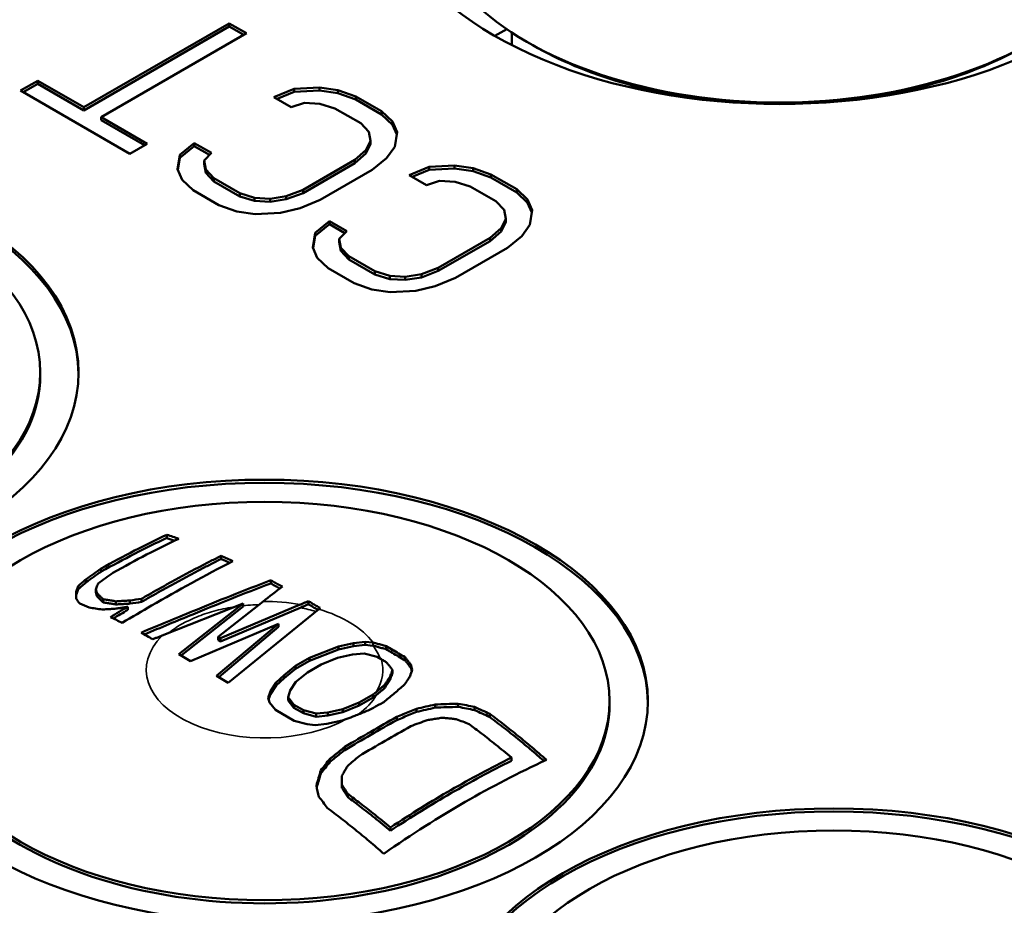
# Model space of a CAD drawing. Header units: millimetres. Extents: x 10 to 634, y 10 to 422.
# Tile 87 of 97: x 371 to 384, y 374 to 385. Entities that reach past the tile are written whole.
import ezdxf

# ---------------------------------------------------------------- set-up
doc = ezdxf.new("R2010")
doc.units = ezdxf.units.MM
doc.header["$LTSCALE"] = 2
doc.layers.add('Visible (ANSI)', color=7, linetype='Continuous', lineweight=50)
doc.layers.add('Visible Narrow (ANSI)', color=7, linetype='Continuous', lineweight=35)

msp = doc.modelspace()

# ---------------------------------------------------------------- linework, layer by layer
at = {"layer": 'Visible (ANSI)'}
for p, q in [((373.689, 385.276), (371.793, 384.182)), ((373.914, 385.146), (373.689, 385.276)), ((373.689, 385.276), (373.689, 385.235)), ((373.689, 385.235), (371.793, 384.141)), ((372.018, 384.052), (373.914, 385.146)), ((373.879, 385.126), (373.689, 385.235)), ((377.155, 385.112), (377.308, 385.201)), ((377.376, 384.992), (377.376, 385.155)), ((377.65, 384.99), (377.579, 385.03)), ((371.193, 384.528), (370.968, 384.398)), ((371.193, 384.487), (371.003, 384.377)), ((371.793, 384.182), (371.193, 384.528)), ((371.193, 384.528), (371.193, 384.487)), ((371.793, 384.141), (371.193, 384.487)), ((370.968, 384.398), (372.393, 383.575)), ((374.535, 384.423), (374.272, 384.314)), ((374.535, 384.382), (374.313, 384.29)), ((374.866, 384.44), (374.535, 384.423)), ((374.535, 384.423), (374.535, 384.382)), ((374.866, 384.399), (374.535, 384.382)), ((375.106, 384.406), (374.866, 384.44)), ((374.866, 384.44), (374.866, 384.399)), ((375.106, 384.365), (374.866, 384.399)), ((375.339, 384.323), (375.106, 384.406)), ((375.106, 384.406), (375.106, 384.365)), ((375.339, 384.283), (375.106, 384.365)), ((374.272, 384.314), (374.497, 384.184)), ((374.497, 384.184), (374.67, 384.24)), ((374.67, 384.24), (374.873, 384.228)), ((374.873, 384.228), (375.068, 384.167)), ((375.676, 384.129), (375.339, 384.323)), ((375.339, 384.323), (375.339, 384.283)), ((375.676, 384.088), (375.339, 384.283)), ((371.793, 384.182), (371.793, 384.141)), ((375.068, 384.167), (375.406, 383.972)), ((375.819, 383.994), (375.676, 384.129)), ((375.676, 384.129), (375.676, 384.088)), ((372.618, 383.705), (372.018, 384.052)), ((372.018, 384.052), (372.018, 384.011)), ((372.583, 383.685), (372.018, 384.011)), ((375.406, 383.972), (375.51, 383.86)), ((375.819, 383.953), (375.676, 384.088)), ((375.878, 383.856), (375.819, 383.994)), ((375.819, 383.994), (375.819, 383.953)), ((375.51, 383.86), (375.533, 383.743)), ((375.874, 383.826), (375.819, 383.953)), ((375.848, 383.665), (375.878, 383.856)), ((373.234, 383.715), (373.046, 383.563)), ((373.459, 383.585), (373.234, 383.715)), ((373.234, 383.715), (373.234, 383.674)), ((375.533, 383.743), (375.472, 383.621)), ((375.533, 383.743), (375.533, 383.702)), ((372.393, 383.575), (372.618, 383.705)), ((373.234, 383.674), (373.046, 383.522)), ((373.434, 383.559), (373.234, 383.674)), ((373.361, 383.485), (373.459, 383.585)), ((375.472, 383.621), (375.329, 383.495)), ((375.533, 383.702), (375.472, 383.58)), ((375.472, 383.621), (375.472, 383.58)), ((375.742, 383.517), (375.848, 383.665)), ((373.046, 383.563), (373.015, 383.372)), ((373.046, 383.522), (373.02, 383.361)), ((373.046, 383.563), (373.046, 383.522)), ((373.383, 383.368), (373.361, 383.485)), ((373.361, 383.485), (373.361, 383.444)), ((375.329, 383.495), (374.652, 383.104)), ((375.329, 383.454), (374.652, 383.063)), ((375.472, 383.58), (375.329, 383.454)), ((375.329, 383.495), (375.329, 383.454)), ((375.554, 383.365), (375.742, 383.517)), ((373.015, 383.372), (373.075, 383.233)), ((373.383, 383.327), (373.361, 383.444)), ((373.488, 383.255), (373.383, 383.368)), ((373.383, 383.368), (373.383, 383.327)), ((373.488, 383.214), (373.383, 383.327)), ((374.877, 382.974), (375.554, 383.365)), ((376.298, 383.405), (376.035, 383.296)), ((376.298, 383.364), (376.076, 383.273)), ((376.628, 383.423), (376.298, 383.405)), ((376.298, 383.405), (376.298, 383.364)), ((376.628, 383.382), (376.298, 383.364)), ((376.869, 383.388), (376.628, 383.423)), ((376.628, 383.423), (376.628, 383.382)), ((376.869, 383.347), (376.628, 383.382)), ((377.101, 383.306), (376.869, 383.388)), ((376.869, 383.388), (376.869, 383.347)), ((377.101, 383.265), (376.869, 383.347)), ((373.075, 383.233), (373.218, 383.099)), ((373.826, 383.06), (373.488, 383.255)), ((373.488, 383.255), (373.488, 383.214)), ((373.826, 383.019), (373.488, 383.214)), ((376.035, 383.296), (376.26, 383.166)), ((376.26, 383.166), (376.433, 383.223)), ((376.433, 383.223), (376.635, 383.21)), ((376.635, 383.21), (376.83, 383.15)), ((377.439, 383.111), (377.101, 383.306)), ((377.101, 383.306), (377.101, 383.265)), ((377.439, 383.07), (377.101, 383.265)), ((373.218, 383.099), (373.555, 382.904)), ((374.652, 383.104), (374.434, 383.022)), ((374.652, 383.104), (374.652, 383.063)), ((376.83, 383.15), (377.168, 382.955)), ((377.581, 382.977), (377.439, 383.111)), ((377.439, 383.111), (377.439, 383.07)), ((377.581, 382.936), (377.439, 383.07)), ((374.021, 383), (373.826, 383.06)), ((373.826, 383.06), (373.826, 383.019)), ((374.021, 382.959), (373.826, 383.019)), ((374.224, 382.987), (374.021, 383)), ((374.021, 383), (374.021, 382.959)), ((374.224, 382.946), (374.021, 382.959)), ((374.434, 383.022), (374.224, 382.987)), ((374.224, 382.987), (374.224, 382.946)), ((374.434, 382.981), (374.224, 382.946)), ((374.652, 383.063), (374.434, 382.981)), ((374.434, 383.022), (374.434, 382.981)), ((374.614, 382.866), (374.877, 382.974)), ((377.168, 382.955), (377.273, 382.842)), ((377.641, 382.838), (377.581, 382.977)), ((377.581, 382.977), (377.581, 382.936)), ((373.555, 382.904), (373.788, 382.822)), ((373.788, 382.822), (374.028, 382.787)), ((374.358, 382.805), (374.614, 382.866)), ((377.273, 382.842), (377.295, 382.725)), ((377.636, 382.808), (377.581, 382.936)), ((377.61, 382.647), (377.641, 382.838)), ((374.028, 382.787), (374.358, 382.805)), ((374.997, 382.697), (374.808, 382.545)), ((375.222, 382.567), (374.997, 382.697)), ((374.997, 382.697), (374.997, 382.656)), ((377.295, 382.725), (377.235, 382.604)), ((377.295, 382.684), (377.235, 382.563)), ((377.295, 382.725), (377.295, 382.684)), ((374.997, 382.656), (374.808, 382.504)), ((375.196, 382.541), (374.997, 382.656)), ((375.124, 382.467), (375.222, 382.567)), ((377.235, 382.604), (377.092, 382.478)), ((377.235, 382.563), (377.092, 382.437)), ((377.235, 382.604), (377.235, 382.563)), ((377.505, 382.5), (377.61, 382.647)), ((374.808, 382.545), (374.778, 382.354)), ((374.808, 382.504), (374.783, 382.343)), ((374.808, 382.545), (374.808, 382.504)), ((375.146, 382.35), (375.124, 382.467)), ((375.124, 382.467), (375.124, 382.426)), ((375.146, 382.309), (375.124, 382.426)), ((377.092, 382.478), (376.415, 382.087)), ((377.092, 382.437), (376.415, 382.046)), ((377.092, 382.478), (377.092, 382.437)), ((377.317, 382.348), (377.505, 382.5)), ((374.778, 382.354), (374.838, 382.216)), ((375.251, 382.238), (375.146, 382.35)), ((375.146, 382.35), (375.146, 382.309)), ((375.251, 382.197), (375.146, 382.309)), ((376.64, 381.957), (377.317, 382.348)), ((374.838, 382.216), (374.98, 382.081)), ((375.588, 382.043), (375.251, 382.238)), ((375.251, 382.238), (375.251, 382.197)), ((375.588, 382.002), (375.251, 382.197)), ((374.98, 382.081), (375.317, 381.886)), ((375.783, 381.982), (375.588, 382.043)), ((375.588, 382.043), (375.588, 382.002)), ((376.415, 382.087), (376.196, 382.004)), ((376.415, 382.046), (376.196, 381.963)), ((376.415, 382.087), (376.415, 382.046)), ((375.783, 381.941), (375.588, 382.002)), ((375.986, 381.969), (375.783, 381.982)), ((375.783, 381.982), (375.783, 381.941)), ((375.986, 381.929), (375.783, 381.941)), ((376.196, 382.004), (375.986, 381.969)), ((375.986, 381.969), (375.986, 381.929)), ((376.196, 381.963), (375.986, 381.929)), ((376.196, 382.004), (376.196, 381.963)), ((376.376, 381.848), (376.64, 381.957)), ((375.317, 381.886), (375.55, 381.804)), ((375.55, 381.804), (375.79, 381.77)), ((375.79, 381.77), (376.121, 381.787)), ((376.121, 381.787), (376.376, 381.848)), ((371.225, 380.683), (371.225, 380.723)), ((372.877, 378.605), (372.877, 378.563)), ((373.584, 378.33), (373.584, 378.289)), ((372.019, 378.166), (372.019, 378.124)), ((371.72, 377.937), (371.72, 377.895)), ((371.824, 378.027), (371.824, 377.985)), ((374.23, 378.012), (374.23, 377.971)), ((371.949, 377.894), (371.949, 377.853)), ((371.966, 377.843), (371.966, 377.801)), ((372.043, 377.765), (372.043, 377.724)), ((372.212, 377.737), (372.212, 377.696)), ((372.394, 377.748), (372.394, 377.707)), ((372.546, 377.771), (372.546, 377.73)), ((373.87, 377.71), (372.816, 377.292)), ((373.031, 377.048), (373.87, 377.71)), ((374.13, 377.735), (373.544, 377.273)), ((373.575, 377.255), (374.614, 377.694)), ((373.87, 377.71), (373.87, 377.669)), ((374.721, 377.739), (374.721, 377.698)), ((372.365, 377.666), (372.365, 377.625)), ((373.061, 377.031), (373.87, 377.669)), ((373.575, 377.214), (374.614, 377.653)), ((374.857, 377.636), (373.677, 376.675)), ((374.332, 377.444), (373.185, 376.959)), ((373.523, 376.764), (374.332, 377.444)), ((374.332, 377.444), (374.332, 377.403)), ((373.552, 376.747), (374.332, 377.403)), ((373.544, 377.273), (373.575, 377.255)), ((373.544, 377.273), (373.544, 377.232)), ((373.544, 377.232), (373.575, 377.214)), ((373.575, 377.255), (373.575, 377.214)), ((375.113, 377.149), (375.309, 377.192)), ((375.309, 377.192), (375.461, 377.208)), ((375.309, 377.192), (375.309, 377.151)), ((375.309, 377.151), (375.461, 377.168)), ((375.461, 377.208), (375.564, 377.199)), ((375.461, 377.208), (375.461, 377.168)), ((375.461, 377.168), (375.564, 377.158)), ((375.564, 377.199), (375.568, 377.199)), ((375.568, 377.199), (375.568, 377.158)), ((373.185, 376.959), (373.031, 377.048)), ((374.735, 377.002), (375.113, 377.149)), ((374.735, 376.961), (375.113, 377.108)), ((375.297, 377.043), (375.1, 377)), ((375.113, 377.108), (375.309, 377.151)), ((375.113, 377.149), (375.113, 377.108)), ((375.449, 377.059), (375.297, 377.043)), ((375.617, 377.014), (375.449, 377.059)), ((375.564, 377.158), (375.568, 377.158)), ((375.736, 377.153), (375.736, 377.112)), ((374.555, 376.898), (374.735, 377.002)), ((374.555, 376.857), (374.735, 376.961)), ((374.889, 376.913), (374.708, 376.809)), ((374.735, 377.002), (374.735, 376.961)), ((375.1, 377), (374.889, 376.913)), ((375.673, 376.982), (375.617, 377.014)), ((375.982, 377.008), (375.982, 376.967)), ((376.06, 376.909), (376.06, 376.868)), ((374.3, 376.68), (374.405, 376.776)), ((374.405, 376.776), (374.555, 376.898)), ((374.405, 376.735), (374.555, 376.857)), ((374.405, 376.776), (374.405, 376.735)), ((374.555, 376.898), (374.555, 376.857)), ((374.708, 376.809), (374.559, 376.687)), ((375.818, 376.845), (375.818, 376.805)), ((373.677, 376.675), (373.523, 376.764)), ((374.226, 376.566), (374.3, 376.68)), ((374.3, 376.639), (374.405, 376.735)), ((374.3, 376.68), (374.3, 376.639)), ((374.559, 376.687), (374.485, 376.573)), ((375.789, 376.758), (375.789, 376.717)), ((374.197, 376.479), (374.226, 376.566)), ((374.203, 376.456), (374.226, 376.525)), ((374.226, 376.525), (374.3, 376.639)), ((374.226, 376.566), (374.226, 376.525)), ((374.485, 376.573), (374.456, 376.486)), ((375.385, 376.419), (375.565, 376.523)), ((375.565, 376.523), (375.61, 376.559)), ((375.565, 376.523), (375.565, 376.482)), ((375.715, 376.645), (375.715, 376.604)), ((374.214, 376.417), (374.197, 376.479)), ((374.292, 376.32), (374.214, 376.417)), ((374.456, 376.486), (374.534, 376.389)), ((374.456, 376.486), (374.456, 376.445)), ((374.456, 376.445), (374.534, 376.348)), ((375.173, 376.332), (375.385, 376.419)), ((375.385, 376.378), (375.565, 376.482)), ((375.385, 376.419), (375.385, 376.378)), ((375.565, 376.482), (375.61, 376.518)), ((376.373, 376.392), (376.373, 376.351)), ((376.677, 376.402), (376.677, 376.361)), ((378.65, 376.396), (378.65, 376.437)), ((374.538, 376.178), (374.292, 376.32)), ((374.534, 376.389), (374.657, 376.318)), ((374.534, 376.389), (374.534, 376.348)), ((374.534, 376.348), (374.657, 376.277)), ((374.657, 376.318), (374.825, 376.273)), ((374.657, 376.318), (374.657, 376.277)), ((374.657, 376.277), (374.825, 376.232)), ((374.825, 376.273), (374.977, 376.289)), ((374.825, 376.273), (374.825, 376.232)), ((374.977, 376.289), (375.173, 376.332)), ((374.977, 376.249), (375.173, 376.291)), ((374.977, 376.289), (374.977, 376.249)), ((375.173, 376.291), (375.385, 376.378)), ((375.173, 376.332), (375.173, 376.291)), ((376.131, 376.335), (376.131, 376.294)), ((376.89, 376.36), (376.89, 376.319)), ((377.089, 376.269), (377.089, 376.228)), ((374.706, 376.133), (374.538, 376.178)), ((374.964, 376.14), (374.812, 376.124)), ((374.825, 376.232), (374.977, 376.249)), ((375.161, 376.183), (374.964, 376.14)), ((375.221, 376.205), (375.161, 376.183)), ((375.875, 376.23), (375.875, 376.189)), ((374.812, 376.124), (374.706, 376.133)), ((375.198, 375.839), (375.198, 375.798)), ((375.003, 375.684), (375.003, 375.643)), ((377.371, 375.699), (377.371, 375.657)), ((374.884, 375.532), (374.884, 375.491)), ((375.158, 375.463), (375.158, 375.422)), ((375.16, 375.341), (375.16, 375.3)), ((375.238, 375.223), (375.238, 375.181)), ((375.792, 374.787), (375.792, 374.745))]:
    msp.add_line(p, q, dxfattribs=at)
for centre, major_axis, ratio, start_param, end_param in [((380.867, 387.255), (-5.25, 0), 0.57735, 5.968355, 9.739609), ((380.867, 386.929), (-4.65, 0), 0.57735, 0, 3.141593), ((380.867, 386.847), (4.55, 0), 0.57735, 3.926991, 4.559896), ((380.867, 386.847), (4.55, 0), 0.57735, 4.864882, 5.497787), ((366.725, 380.683), (5, 0), 0.57735, 0.007071, 3.134522), ((366.725, 380.683), (-4.5, 0), 0.57735, 0, 3.141593), ((374.15, 376.396), (5, 0), 0.57735, 0.007071, 3.134522), ((371.126, 376.016), (4.108, 2.936), 0.264663, 0.951759, 1.168528), ((374.329, 370.029), (4.849, -8.398), 0.577324, 2.546531, 2.569412), ((371.127, 375.969), (4.103, 2.937), 0.265798, 0.950529, 1.167507), ((370.921, 375.765), (-4.333, -3.155), 0.241668, 4.038079, 4.249618), ((374.328, 370.032), (4.822, -8.351), 0.577324, 2.55522, 2.570633), ((374.457, 368.905), (5.498, -9.523), 0.57735, 2.448831, 2.468705), ((374.457, 368.914), (5.467, -9.47), 0.57735, 2.454865, 2.46934), ((371.337, 376.821), (2.122, 2.126), 0.183951, 1.160496, 1.210025), ((371.337, 376.776), (2.12, 2.126), 0.18483, 1.159429, 1.208987), ((381.134, 320.961), (-12.213, 57.063), 0.263582, 6.100095, 6.107338), ((376.603, 352.379), (-8.408, 24.985), 0.524641, 6.010882, 6.022194), ((372.728, 369.574), (-4.683, 8.112), 0.577351, 5.563427, 5.586706), ((372.743, 369.134), (-4.948, 8.57), 0.57735, 5.504991, 5.526964), ((376.019, 377.038), (-0.186, 0.7), 0.009083, 4.43243, 4.523444), ((375.939, 376.392), (0.303, 0.931), 0.012358, 1.064265, 1.168265), ((376.019, 376.997), (-0.186, 0.7), 0.009134, 4.466308, 4.523633), ((374.15, 376.396), (-4.5, 0), 0.57735, 0, 3.141593), ((375.615, 369.155), (8.751, -2.325), 0.807059, 1.639053, 1.663085), ((375.615, 369.155), (8.702, -2.312), 0.807059, 1.638249, 1.662418), ((375.761, 369.231), (6.725, -6.36), 0.716617, 2.002318, 2.02708), ((375.761, 369.232), (6.688, -6.325), 0.716617, 2.001391, 2.026295), ((375.896, 371.155), (-6.449, 3.852), 0.650214, 4.949077, 4.973557), ((374.663, 368.606), (-0.799, 9.019), 0.123782, 5.519272, 5.543304), ((374.811, 370.529), (-2.263, 6.733), 0.336739, 5.364947, 5.389426), ((374.812, 370.522), (-2.251, 6.692), 0.336609, 5.363834, 5.388464), ((374.243, 368.354), (-2.783, 8.828), 0.391312, 5.440875, 5.465637), ((381.574, 372.109), (5, 0), 0.57735, 0.007071, 3.134522)]:
    msp.add_ellipse(centre, major_axis=major_axis, ratio=ratio, start_param=start_param, end_param=end_param, dxfattribs=at)
for centre, major_axis in [((366.725, 380.723), (5, 0)), ((366.725, 380.723), (-4.5, 0)), ((374.15, 376.437), (5, 0)), ((374.15, 376.437), (-4.5, 0)), ((381.574, 372.15), (5, 0)), ((381.574, 372.15), (-4.5, 0))]:
    msp.add_ellipse(centre, major_axis=major_axis, ratio=0.57735, dxfattribs=at)
for points in [[(372.546, 377.771), (372.589, 377.796), (372.677, 377.846), (372.806, 377.919), (372.936, 377.991), (373.064, 378.061), (373.192, 378.13), (373.321, 378.197), (373.451, 378.264), (373.539, 378.308), (373.584, 378.33)], [(372.546, 377.73), (372.589, 377.755), (372.677, 377.805), (372.806, 377.878), (372.936, 377.95), (373.064, 378.02), (373.192, 378.089), (373.321, 378.156), (373.451, 378.223), (373.539, 378.267), (373.584, 378.289)], [(371.824, 378.027), (371.889, 378.074), (371.954, 378.12), (372.019, 378.166)], [(372.019, 378.124), (371.954, 378.079), (371.889, 378.032), (371.824, 377.985)], [(371.978, 377.97), (372.042, 378.018), (372.107, 378.064), (372.173, 378.11)], [(374.23, 378.012), (374.247, 378.003), (374.282, 377.984), (374.333, 377.956), (374.367, 377.938), (374.383, 377.929)], [(371.693, 377.771), (371.693, 377.781), (371.692, 377.801), (371.692, 377.831), (371.691, 377.85), (371.691, 377.86)], [(374.383, 377.929), (374.297, 377.865), (374.213, 377.801), (374.13, 377.735)], [(372.212, 377.737), (372.233, 377.739), (372.274, 377.741), (372.335, 377.745), (372.375, 377.747), (372.394, 377.748)], [(372.212, 377.696), (372.233, 377.698), (372.274, 377.7), (372.335, 377.704), (372.375, 377.706), (372.394, 377.707)], [(372.394, 377.748), (372.445, 377.756), (372.495, 377.763), (372.546, 377.771)], [(372.394, 377.707), (372.445, 377.715), (372.495, 377.722), (372.546, 377.73)], [(374.614, 377.694), (374.625, 377.699), (374.648, 377.709), (374.684, 377.724), (374.709, 377.734), (374.721, 377.739)], [(374.614, 377.653), (374.625, 377.658), (374.648, 377.668), (374.684, 377.683), (374.709, 377.693), (374.721, 377.698)], [(374.721, 377.739), (374.739, 377.729), (374.773, 377.71), (374.824, 377.68), (374.858, 377.661), (374.875, 377.651)], [(372.214, 377.642), (372.194, 377.641), (372.155, 377.638), (372.094, 377.634), (372.052, 377.632), (372.031, 377.63)], [(372.14, 377.532), (372.216, 377.578), (372.291, 377.622), (372.365, 377.666)], [(372.178, 377.514), (372.241, 377.552), (372.303, 377.589), (372.365, 377.625)], [(372.365, 377.666), (372.349, 377.663), (372.315, 377.658), (372.265, 377.65), (372.231, 377.645), (372.214, 377.642)], [(374.875, 377.651), (374.873, 377.649), (374.869, 377.646), (374.863, 377.641), (374.859, 377.638), (374.857, 377.636)], [(372.816, 377.292), (372.802, 377.286), (372.775, 377.276), (372.734, 377.259), (372.707, 377.248), (372.693, 377.243)], [(375.568, 377.199), (375.586, 377.194), (375.622, 377.184), (375.678, 377.169), (375.716, 377.159), (375.736, 377.153)], [(375.568, 377.158), (375.586, 377.153), (375.622, 377.144), (375.678, 377.128), (375.716, 377.118), (375.736, 377.112)], [(375.736, 377.153), (375.763, 377.137), (375.817, 377.106), (375.898, 377.058), (375.954, 377.024), (375.982, 377.008)], [(375.736, 377.112), (375.763, 377.097), (375.817, 377.065), (375.898, 377.017), (375.954, 376.984), (375.982, 376.967)], [(375.74, 376.943), (375.732, 376.947), (375.717, 376.956), (375.695, 376.969), (375.681, 376.977), (375.673, 376.982)], [(375.818, 376.845), (375.809, 376.856), (375.792, 376.878), (375.766, 376.911), (375.749, 376.932), (375.74, 376.943)], [(375.982, 377.008), (375.991, 376.997), (376.008, 376.975), (376.034, 376.942), (376.051, 376.92), (376.06, 376.909)], [(375.982, 376.967), (375.991, 376.956), (376.008, 376.934), (376.034, 376.901), (376.051, 376.879), (376.06, 376.868)], [(375.789, 376.758), (375.792, 376.768), (375.799, 376.787), (375.808, 376.816), (375.815, 376.836), (375.818, 376.845)], [(375.789, 376.717), (375.792, 376.727), (375.799, 376.746), (375.808, 376.776), (375.815, 376.795), (375.818, 376.805)], [(375.715, 376.645), (375.723, 376.657), (375.74, 376.683), (375.764, 376.72), (375.781, 376.746), (375.789, 376.758)], [(375.715, 376.604), (375.723, 376.617), (375.74, 376.642), (375.764, 376.68), (375.781, 376.705), (375.789, 376.717)], [(375.973, 376.648), (375.952, 376.63), (375.91, 376.594), (375.846, 376.541), (375.783, 376.487), (375.74, 376.451), (375.719, 376.433)], [(376.047, 376.76), (376.039, 376.747), (376.023, 376.723), (375.998, 376.685), (375.982, 376.66), (375.973, 376.648)], [(375.61, 376.559), (375.622, 376.569), (375.645, 376.588), (375.68, 376.616), (375.703, 376.635), (375.715, 376.645)], [(375.61, 376.518), (375.622, 376.528), (375.645, 376.547), (375.68, 376.575), (375.703, 376.594), (375.715, 376.604)], [(375.719, 376.433), (375.699, 376.421), (375.659, 376.398), (375.599, 376.364), (375.559, 376.341), (375.538, 376.329)], [(376.131, 376.335), (376.212, 376.355), (376.292, 376.373), (376.373, 376.392)], [(376.373, 376.392), (376.474, 376.396), (376.575, 376.399), (376.677, 376.402)], [(375.538, 376.329), (375.515, 376.32), (375.468, 376.301), (375.398, 376.272), (375.351, 376.253), (375.327, 376.243)], [(375.875, 376.23), (375.903, 376.242), (375.96, 376.265), (376.045, 376.3), (376.102, 376.324), (376.131, 376.335)], [(375.875, 376.189), (375.903, 376.201), (375.96, 376.224), (376.045, 376.26), (376.102, 376.283), (376.131, 376.294)], [(376.131, 376.294), (376.212, 376.314), (376.292, 376.332), (376.373, 376.351)], [(376.373, 376.351), (376.474, 376.355), (376.575, 376.358), (376.677, 376.361)], [(375.221, 376.205), (375.256, 376.218), (375.292, 376.23), (375.327, 376.243)], [(376.27, 376.188), (376.2, 376.162), (376.129, 376.136), (376.059, 376.109)], [(376.467, 376.218), (376.445, 376.215), (376.4, 376.208), (376.334, 376.198), (376.292, 376.191), (376.27, 376.188)], [(377.371, 375.699), (377.3, 375.759), (377.163, 375.871), (376.978, 376.015), (376.869, 376.097), (376.818, 376.135)], [(375.003, 375.684), (375.025, 375.702), (375.068, 375.736), (375.133, 375.788), (375.176, 375.822), (375.198, 375.839)], [(375.003, 375.643), (375.025, 375.661), (375.068, 375.696), (375.133, 375.747), (375.176, 375.781), (375.198, 375.798)], [(374.884, 375.532), (374.923, 375.583), (374.963, 375.634), (375.003, 375.684)], [(374.884, 375.491), (374.923, 375.542), (374.963, 375.593), (375.003, 375.643)], [(375.382, 375.718), (375.332, 375.676), (375.282, 375.632), (375.232, 375.589)], [(374.826, 375.334), (374.845, 375.401), (374.865, 375.467), (374.884, 375.532)], [(375.232, 375.589), (375.224, 375.575), (375.208, 375.548), (375.184, 375.506), (375.167, 375.477), (375.158, 375.463)], [(374.831, 375.311), (374.849, 375.372), (374.866, 375.432), (374.884, 375.491)], [(375.238, 375.223), (375.289, 375.185), (375.399, 375.103), (375.583, 374.959), (375.72, 374.847), (375.792, 374.787)], [(375.238, 375.181), (375.289, 375.144), (375.399, 375.062), (375.583, 374.917), (375.72, 374.805), (375.792, 374.745)], [(375.705, 374.445), (375.673, 374.473), (375.61, 374.528), (375.516, 374.608), (375.424, 374.685), (375.332, 374.76), (375.241, 374.833), (375.15, 374.905), (375.059, 374.975), (374.998, 375.021), (374.967, 375.044)]]:
    msp.add_open_spline(points, degree=3, dxfattribs=at)
for points, knots in [([(373.738, 378.26), (373.374, 378.078), (373.016, 377.878), (372.677, 377.682), (372.552, 377.61), (372.423, 377.535), (372.293, 377.457)], [5.6651547, 5.6651547, 5.6651547, 5.6651547, 5.8088847, 5.8088847, 5.8088847, 5.8621058, 5.8621058, 5.8621058, 5.8621058]), ([(371.691, 377.86), (371.694, 377.869), (371.697, 377.877), (371.7, 377.886), (371.704, 377.894), (371.707, 377.903), (371.71, 377.911), (371.713, 377.92), (371.716, 377.928), (371.72, 377.937)], [0, 0, 0, 0, 0.333333, 0.333333, 0.333333, 0.666667, 0.666667, 0.666667, 1, 1, 1, 1]), ([(371.978, 377.97), (371.975, 377.962), (371.972, 377.953), (371.968, 377.945), (371.965, 377.936), (371.962, 377.928), (371.959, 377.919), (371.956, 377.911), (371.952, 377.902), (371.949, 377.894)], [0, 0, 0, 0, 0.333333, 0.333333, 0.333333, 0.666667, 0.666667, 0.666667, 1, 1, 1, 1]), ([(372.539, 377.328), (372.769, 377.426), (372.995, 377.518), (373.213, 377.607), (373.539, 377.741), (373.881, 377.88), (374.23, 378.012)], [5.7704288, 5.7704288, 5.7704288, 5.7704288, 5.8506799, 5.8506799, 5.8506799, 5.9704328, 5.9704328, 5.9704328, 5.9704328]), ([(374.23, 377.971), (373.881, 377.84), (373.539, 377.7), (373.213, 377.567), (373.008, 377.483), (372.797, 377.396), (372.581, 377.305)], [5.7010604, 5.7010604, 5.7010604, 5.7010604, 5.8208, 5.8208, 5.8208, 5.8961394, 5.8961394, 5.8961394, 5.8961394]), ([(374.23, 377.971), (374.247, 377.962), (374.282, 377.943), (374.322, 377.921), (374.345, 377.909), (374.352, 377.906)], [0, 0, 0, 0, 0.3333333, 0.6666667, 0.788905, 0.788905, 0.788905, 0.788905]), ([(371.692, 377.821), (371.695, 377.829), (371.698, 377.837), (371.7, 377.844), (371.704, 377.853), (371.707, 377.861), (371.71, 377.87), (371.713, 377.878), (371.716, 377.887), (371.72, 377.895)], [0.030181, 0.030181, 0.030181, 0.030181, 0.3333333, 0.3333333, 0.3333333, 0.6666667, 0.6666667, 0.6666667, 1, 1, 1, 1]), ([(371.949, 377.894), (371.951, 377.888), (371.953, 377.882), (371.955, 377.877), (371.957, 377.871), (371.958, 377.865), (371.96, 377.86), (371.962, 377.854), (371.964, 377.848), (371.966, 377.843)], [0, 0, 0, 0, 0.333333, 0.333333, 0.333333, 0.666667, 0.666667, 0.666667, 1, 1, 1, 1]), ([(371.949, 377.853), (371.951, 377.847), (371.953, 377.841), (371.955, 377.835), (371.957, 377.83), (371.958, 377.824), (371.96, 377.818), (371.962, 377.813), (371.964, 377.807), (371.966, 377.801)], [0, 0, 0, 0, 0.333333, 0.333333, 0.333333, 0.666667, 0.666667, 0.666667, 1, 1, 1, 1]), ([(371.966, 377.843), (371.975, 377.834), (371.984, 377.825), (371.992, 377.816), (372.001, 377.807), (372.01, 377.799), (372.018, 377.79), (372.027, 377.782), (372.035, 377.773), (372.043, 377.765)], [0, 0, 0, 0, 0.333333, 0.333333, 0.333333, 0.666667, 0.666667, 0.666667, 1, 1, 1, 1]), ([(371.74, 377.707), (371.735, 377.714), (371.73, 377.721), (371.725, 377.728), (371.719, 377.735), (371.714, 377.742), (371.709, 377.749), (371.704, 377.757), (371.698, 377.764), (371.693, 377.771)], [0, 0, 0, 0, 0.333333, 0.333333, 0.333333, 0.666667, 0.666667, 0.666667, 1, 1, 1, 1]), ([(371.966, 377.801), (371.975, 377.792), (371.984, 377.784), (371.992, 377.775), (372.001, 377.766), (372.01, 377.757), (372.018, 377.749), (372.027, 377.74), (372.035, 377.732), (372.043, 377.724)], [0, 0, 0, 0, 0.333333, 0.333333, 0.333333, 0.666667, 0.666667, 0.666667, 1, 1, 1, 1]), ([(372.043, 377.765), (372.063, 377.762), (372.082, 377.759), (372.101, 377.756), (372.12, 377.753), (372.139, 377.75), (372.157, 377.747), (372.175, 377.744), (372.194, 377.741), (372.212, 377.737)], [0, 0, 0, 0, 0.333333, 0.333333, 0.333333, 0.666667, 0.666667, 0.666667, 1, 1, 1, 1]), ([(372.043, 377.724), (372.063, 377.721), (372.082, 377.718), (372.101, 377.715), (372.12, 377.712), (372.139, 377.709), (372.157, 377.706), (372.175, 377.703), (372.194, 377.699), (372.212, 377.696)], [0, 0, 0, 0, 0.333333, 0.333333, 0.333333, 0.666667, 0.666667, 0.666667, 1, 1, 1, 1]), ([(374.721, 377.698), (374.739, 377.689), (374.773, 377.669), (374.814, 377.645), (374.838, 377.631), (374.846, 377.627)], [0, 0, 0, 0, 0.3333333, 0.6666667, 0.808749, 0.808749, 0.808749, 0.808749]), ([(377.089, 376.269), (377.119, 376.246), (377.15, 376.223), (377.18, 376.2), (377.211, 376.176), (377.242, 376.153), (377.272, 376.129), (377.303, 376.105), (377.333, 376.081), (377.364, 376.057), (377.394, 376.032), (377.425, 376.008), (377.455, 375.984), (377.485, 375.959), (377.515, 375.934), (377.546, 375.909), (377.576, 375.884), (377.606, 375.859), (377.637, 375.833), (377.668, 375.807), (377.699, 375.781), (377.73, 375.753), (377.762, 375.726), (377.794, 375.698), (377.827, 375.669)], [0, 0, 0, 0, 0.125, 0.125, 0.125, 0.25, 0.25, 0.25, 0.375, 0.375, 0.375, 0.5, 0.5, 0.5, 0.625, 0.625, 0.625, 0.75, 0.75, 0.75, 0.875, 0.875, 0.875, 1, 1, 1, 1]), ([(375.875, 376.23), (375.76, 376.165), (375.647, 376.101), (375.536, 376.037), (375.425, 375.973), (375.312, 375.907), (375.198, 375.839)], [-0.04704358, -0.04704358, -0.04704358, -0.04704358, 0, 0, 0, 0.04704357, 0.04704357, 0.04704357, 0.04704357]), ([(375.875, 376.189), (375.76, 376.124), (375.647, 376.06), (375.536, 375.996), (375.425, 375.932), (375.312, 375.866), (375.198, 375.798)], [-0.04704068, -0.04704068, -0.04704068, -0.04704068, 0, 0, 0, 0.04704067, 0.04704067, 0.04704067, 0.04704067]), ([(376.65, 376.201), (376.628, 376.203), (376.607, 376.205), (376.587, 376.207), (376.566, 376.209), (376.546, 376.211), (376.526, 376.213), (376.506, 376.215), (376.487, 376.217), (376.467, 376.218)], [0, 0, 0, 0, 0.333333, 0.333333, 0.333333, 0.666667, 0.666667, 0.666667, 1, 1, 1, 1]), ([(377.089, 376.228), (377.119, 376.205), (377.15, 376.181), (377.18, 376.158), (377.211, 376.135), (377.242, 376.111), (377.272, 376.087), (377.303, 376.063), (377.333, 376.039), (377.364, 376.015), (377.394, 375.991), (377.425, 375.966), (377.455, 375.942), (377.485, 375.917), (377.515, 375.892), (377.546, 375.867), (377.576, 375.842), (377.606, 375.817), (377.637, 375.791), (377.668, 375.765), (377.699, 375.738), (377.73, 375.711), (377.751, 375.693), (377.773, 375.674), (377.795, 375.655)], [0, 0, 0, 0, 0.125, 0.125, 0.125, 0.25, 0.25, 0.25, 0.375, 0.375, 0.375, 0.5, 0.5, 0.5, 0.625, 0.625, 0.625, 0.75, 0.75, 0.75, 0.875, 0.875, 0.875, 0.9592514, 0.9592514, 0.9592514, 0.9592514]), ([(375.382, 375.718), (375.497, 375.787), (375.61, 375.853), (375.721, 375.917), (375.832, 375.981), (375.945, 376.045), (376.059, 376.109)], [-0.04706646, -0.04706646, -0.04706646, -0.04706646, 0, 0, 0, 0.04706647, 0.04706647, 0.04706647, 0.04706647]), ([(377.827, 375.669), (377.464, 375.504), (377.107, 375.317), (376.766, 375.12), (376.425, 374.924), (376.067, 374.698), (375.705, 374.445)], [5.4236217, 5.4236217, 5.4236217, 5.4236217, 5.5681433, 5.5681433, 5.5681433, 5.712665, 5.712665, 5.712665, 5.712665]), ([(375.792, 374.787), (376.061, 374.966), (376.326, 375.129), (376.581, 375.276), (376.837, 375.423), (377.102, 375.566), (377.371, 375.699)], [5.5093837, 5.5093837, 5.5093837, 5.5093837, 5.6176905, 5.6176905, 5.6176905, 5.7259973, 5.7259973, 5.7259973, 5.7259973]), ([(375.792, 374.745), (376.061, 374.924), (376.326, 375.087), (376.581, 375.234), (376.837, 375.382), (377.102, 375.525), (377.371, 375.657)], [5.478365, 5.478365, 5.478365, 5.478365, 5.5866622, 5.5866622, 5.5866622, 5.6949594, 5.6949594, 5.6949594, 5.6949594]), ([(375.158, 375.463), (375.159, 375.45), (375.159, 375.437), (375.159, 375.424), (375.159, 375.411), (375.159, 375.397), (375.16, 375.383), (375.16, 375.369), (375.16, 375.355), (375.16, 375.341)], [0, 0, 0, 0, 0.333333, 0.333333, 0.333333, 0.666667, 0.666667, 0.666667, 1, 1, 1, 1]), ([(375.158, 375.422), (375.159, 375.409), (375.159, 375.396), (375.159, 375.383), (375.159, 375.369), (375.159, 375.356), (375.16, 375.342), (375.16, 375.328), (375.16, 375.314), (375.16, 375.3)], [0, 0, 0, 0, 0.333333, 0.333333, 0.333333, 0.666667, 0.666667, 0.666667, 1, 1, 1, 1])]:
    msp.add_open_spline(points, degree=3, knots=knots, dxfattribs=at)
at = {"layer": 'Visible Narrow (ANSI)'}
for centre, major_axis, start_param, end_param in [((374.15, 376.845), (-1.542, 0), 4.406783, 4.725007), ((374.153, 376.809), (-1.533, 0), 4.26234, 4.407331), ((374.15, 376.845), (-1.542, 0), 3.550663, 4.235799), ((374.15, 376.804), (-1.542, 0), 5.497787, 5.659183), ((374.15, 376.845), (-1.542, 0), 5.757628, 8.621955), ((374.15, 376.804), (1.542, 0), 0.211209, 0.40907), ((374.15, 376.845), (1.542, 0), 5.956306, 6.437192), ((374.15, 376.804), (1.542, 0), 5.627868, 5.956306)]:
    msp.add_ellipse(centre, major_axis=major_axis, ratio=0.57735, start_param=start_param, end_param=end_param, dxfattribs=at)
for points, knots in [([(374.077, 377.694), (374.051, 377.693), (374.024, 377.692), (373.998, 377.69), (373.955, 377.688), (373.913, 377.684), (373.87, 377.68)], [0.0443613, 0.0443613, 0.0443613, 0.0443613, 0.1111111, 0.1111111, 0.1111111, 0.2192135, 0.2192135, 0.2192135, 0.2192135]), ([(373.758, 377.665), (373.751, 377.664), (373.745, 377.663), (373.738, 377.662), (373.695, 377.655), (373.653, 377.648), (373.612, 377.639), (373.571, 377.63), (373.53, 377.62), (373.49, 377.609), (373.45, 377.598), (373.411, 377.586), (373.373, 377.573), (373.335, 377.561), (373.298, 377.547), (373.262, 377.532), (373.226, 377.517), (373.19, 377.502), (373.157, 377.485), (373.123, 377.469), (373.091, 377.452), (373.059, 377.434)], [0.3157349, 0.3157349, 0.3157349, 0.3157349, 0.3333333, 0.3333333, 0.3333333, 0.4444444, 0.4444444, 0.4444444, 0.5555556, 0.5555556, 0.5555556, 0.6666667, 0.6666667, 0.6666667, 0.7777778, 0.7777778, 0.7777778, 0.8888889, 0.8888889, 0.8888889, 1, 1, 1, 1])]:
    msp.add_open_spline(points, degree=3, knots=knots, dxfattribs=at)

doc.saveas('drawing.dxf')
